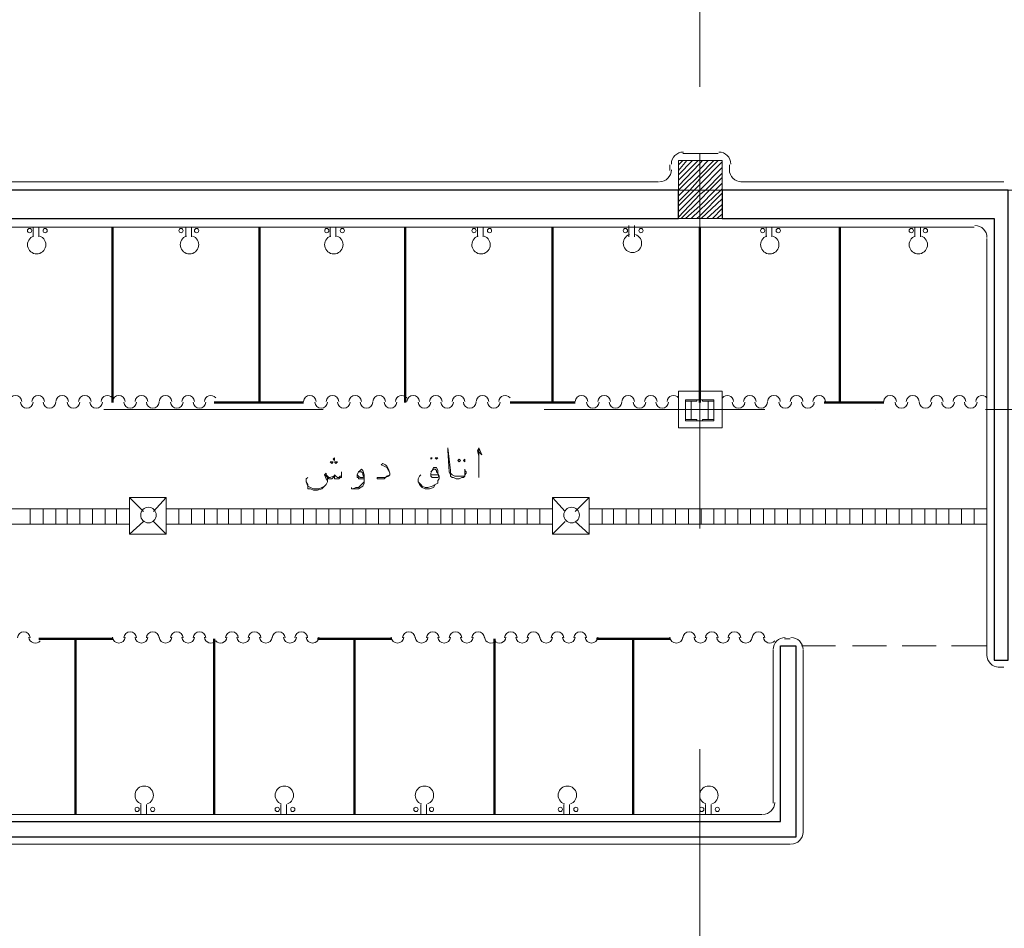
# Model space of a CAD drawing. Header units: metres. Extents: x -35.1 to 33.7, y -25.5 to 18.2.
# Tile 28 of 36: x 7.6 to 14.3, y -12.8 to -6.7. Entities that reach past the tile are written whole.
import ezdxf

# ---------------------------------------------------------------- set-up
doc = ezdxf.new("R2010")
doc.units = ezdxf.units.M
doc.header["$MEASUREMENT"] = 0
for name, color, linetype in [('PDF_ax', 7, 'Continuous'), ('PDF_column', 7, 'Continuous'), ('PDF_door', 7, 'Continuous'), ('PDF_furn', 7, 'Continuous'), ('PDF_hatch-plan', 7, 'Continuous'), ('PDF_khatchin', 7, 'Continuous'), ('PDF_Layer5', 7, 'Continuous'), ('PDF_textt', 7, 'Continuous'), ('PDF_wall', 7, 'Continuous'), ('PDF_wall-partishen', 7, 'Continuous')]:
    doc.layers.add(name, color=color, linetype=linetype)

msp = doc.modelspace()

# ---------------------------------------------------------------- linework, layer by layer
at = {"layer": 'PDF_ax', "lineweight": 9}
for points in [[(12.2487, -5.6274), (12.2487, -7.1202)], [(7.7317, -7.8233), (9.2341, -7.8233)], [(9.9854, -7.8233), (9.9854, -7.8233)], [(10.7366, -7.8233), (12.2391, -7.8233)], [(12.9903, -7.8233), (12.9903, -7.8233)], [(13.7319, -7.8233), (15.2344, -7.8233)], [(12.2487, -7.8715), (12.2487, -7.8715)], [(12.2487, -8.6227), (12.2487, -10.1252)], [(8.194, -9.3161), (9.6868, -9.3161)], [(10.438, -9.3161), (10.438, -9.3161)], [(11.1893, -9.3161), (12.6917, -9.3161)], [(13.443, -9.3161), (13.443, -9.3161)], [(14.1942, -9.3161), (15.687, -9.3161)], [(12.2487, -10.8764), (12.2487, -10.8764)], [(12.2487, -11.6276), (12.2487, -13.1205)]]:
    msp.add_lwpolyline(points, dxfattribs=at)
at = {"layer": 'PDF_column', "lineweight": 18}
for points in [[(12.1042, -7.6499), (12.1331, -7.621)], [(12.1042, -7.6885), (12.162, -7.621)], [(12.1042, -7.7174), (12.2006, -7.621)], [(12.1042, -7.7559), (12.2391, -7.621)], [(12.1042, -7.7944), (12.2487, -7.6403), (12.268, -7.621)], [(12.1042, -7.8233), (12.2487, -7.6788), (12.3065, -7.621)], [(12.1042, -7.8618), (12.1428, -7.8233), (12.2487, -7.7174), (12.345, -7.621)], [(12.1042, -7.9003), (12.1813, -7.8233), (12.2487, -7.7462), (12.3739, -7.621)], [(12.1042, -7.9292), (12.2102, -7.8233), (12.2487, -7.7848), (12.4028, -7.6307)], [(12.2487, -7.5729), (12.2487, -8.0737)], [(12.1042, -7.9678), (12.2487, -7.8233), (12.4028, -7.6692)], [(12.1042, -8.0063), (12.2487, -7.8522), (12.2872, -7.8233), (12.4028, -7.7077)], [(12.1235, -8.0159), (12.2487, -7.8907), (12.3161, -7.8233), (12.4028, -7.7366)], [(12.451, -7.8233), (12.0465, -7.8233)], [(12.1524, -8.0159), (12.2487, -7.9292), (12.3547, -7.8233), (12.4028, -7.7751)], [(12.1909, -8.0159), (12.2487, -7.9581), (12.3932, -7.8233), (12.4028, -7.8137)], [(12.2487, -7.8233), (12.2487, -7.8233)], [(12.2294, -8.0159), (12.2487, -7.9967), (12.4028, -7.8426)], [(12.2583, -8.0159), (12.4028, -7.8811)], [(12.2969, -8.0159), (12.4028, -7.9196)], [(12.3354, -8.0159), (12.4028, -7.9485)], [(12.3643, -8.0159), (12.4028, -7.987)], [(12.3065, -9.2487), (12.1909, -9.2487), (12.3065, -9.2487)], [(12.3065, -9.3932), (12.1909, -9.3932), (12.3065, -9.3932)]]:
    msp.add_lwpolyline(points, dxfattribs=at)
for points in [[(12.1042, -8.0159), (12.4028, -8.0159), (12.4028, -7.621), (12.1042, -7.621)], [(12.1909, -9.3836), (12.1524, -9.3836), (12.1524, -9.3932), (12.2294, -9.3932), (12.2294, -9.3836), (12.1909, -9.3836), (12.1909, -9.2583), (12.2294, -9.2583), (12.2294, -9.2487), (12.1524, -9.2487), (12.1524, -9.2583), (12.1909, -9.2583)], [(12.1524, -9.2487), (12.345, -9.2487), (12.345, -9.3932), (12.1524, -9.3932)], [(12.3065, -9.3836), (12.268, -9.3836), (12.268, -9.3932), (12.345, -9.3932), (12.345, -9.3836), (12.3065, -9.3836), (12.3065, -9.2583), (12.345, -9.2583), (12.345, -9.2487), (12.268, -9.2487), (12.268, -9.2583), (12.3065, -9.2583)]]:
    msp.add_lwpolyline(points, close=True, dxfattribs=at)
at = {"layer": 'PDF_door', "lineweight": 18}
msp.add_lwpolyline([(8.8779, -10.8649, 0.681363), (8.9549, -10.8892, 0.6814), (9.0318, -10.8649)], format="xyb", dxfattribs=at)
for centre, start, end in [((7.592, -9.2632), 3.92205, 176.07795), ((7.7461, -9.2632), 3.92205, 176.07795), ((7.9099, -9.2632), 3.92205, 176.07795), ((8.064, -9.2632), 3.92205, 176.07795), ((8.2181, -9.2632), 38.99604, 176.07805), ((8.2951, -9.2632), 3.92205, 176.07795), ((8.4492, -9.2632), 3.92205, 176.07795), ((8.6129, -9.2632), 3.92205, 176.07795), ((8.767, -9.2632), 3.92205, 176.07795), ((8.9211, -9.2632), 38.99604, 176.07805), ((9.5953, -9.2632), 3.92205, 176.07795), ((9.7494, -9.2632), 3.92205, 176.07795), ((9.9035, -9.2632), 3.92205, 176.07795), ((10.0672, -9.2632), 3.92205, 176.07795), ((10.2213, -9.2632), 38.99604, 176.07805), ((10.2984, -9.2632), 3.92205, 176.07795), ((10.4525, -9.2632), 3.92205, 176.07795), ((10.6066, -9.2632), 3.92205, 176.07795), ((10.7703, -9.2632), 3.92205, 176.07795), ((10.9244, -9.2632), 38.99604, 176.07805), ((11.4445, -9.2632), 3.92205, 176.07795), ((11.5986, -9.2632), 3.92205, 176.07795), ((11.7623, -9.2632), 3.92205, 176.07795), ((11.9164, -9.2632), 3.92205, 176.07795), ((12.0705, -9.2632), 38.99604, 176.07805), ((12.4365, -9.2632), 3.92755, 141.00383), ((12.5906, -9.2632), 3.92759, 176.07795), ((12.7543, -9.2632), 3.92759, 176.07795), ((12.9084, -9.2632), 3.92759, 176.07795), ((13.0625, -9.2632), 3.92759, 176.07795), ((13.5441, -9.2632), 3.92205, 176.07795), ((13.6982, -9.2632), 3.92205, 176.07795), ((13.8619, -9.2632), 3.92205, 176.07795), ((14.016, -9.2632), 3.92205, 176.07795), ((14.1701, -9.2632), 38.99604, 176.07805), ((7.6691, -9.2632), 183.92759, 356.07795), ((7.8232, -9.2632), 183.92759, 356.07795), ((7.9869, -9.2632), 183.92759, 356.07795), ((8.141, -9.2632), 183.92759, 356.07795), ((8.3722, -9.2632), 183.92759, 356.07795), ((8.5262, -9.2632), 183.92759, 356.07795), ((8.69, -9.2632), 183.92759, 356.07795), ((8.8441, -9.2632), 183.92759, 356.07795), ((9.6724, -9.2632), 183.92759, 356.07795), ((9.8265, -9.2632), 183.92759, 356.07795), ((9.9806, -9.2632), 183.92759, 356.07795), ((10.1443, -9.2632), 183.92759, 356.07795), ((10.3754, -9.2632), 183.92759, 356.07795), ((10.5295, -9.2632), 183.92759, 356.07795), ((10.6836, -9.2632), 183.92759, 356.07795), ((10.8474, -9.2632), 183.92759, 356.07795), ((11.5216, -9.2632), 183.92759, 356.07795), ((11.6757, -9.2632), 183.92759, 356.07795), ((11.8394, -9.2632), 183.92759, 356.07795), ((11.9935, -9.2632), 183.92759, 356.07795), ((12.5136, -9.2632), 183.92205, 356.07795), ((12.6677, -9.2632), 183.92205, 356.07795), ((12.8314, -9.2632), 183.92205, 356.07795), ((12.9855, -9.2632), 183.92205, 356.07795), ((13.6212, -9.2632), 183.92759, 356.07795), ((13.7849, -9.2632), 183.92759, 356.07795), ((13.939, -9.2632), 183.92759, 356.07795), ((14.0931, -9.2632), 183.92759, 356.07795), ((7.6498, -10.8716), 3.92205, 176.07795), ((8.3722, -10.8716), 3.92205, 176.07795), ((8.5262, -10.8716), 3.92205, 176.07795), ((8.69, -10.8716), 3.92205, 176.07795), ((8.8441, -10.8716), 3.92205, 176.07795), ((9.0656, -10.8716), 3.92759, 176.07795), ((9.2197, -10.8716), 3.92759, 176.07795), ((9.3834, -10.8716), 3.92759, 176.07795), ((9.5375, -10.8716), 3.92759, 176.07795), ((10.2695, -10.8716), 3.92205, 176.07795), ((10.4332, -10.8716), 3.92205, 176.07795), ((10.5873, -10.8716), 3.92205, 176.07795), ((10.7414, -10.8716), 3.92205, 176.07795), ((10.9629, -10.8716), 3.92759, 176.07795), ((11.117, -10.8716), 3.92759, 176.07795), ((11.2808, -10.8716), 3.92759, 176.07795), ((11.4349, -10.8716), 3.92759, 176.07795), ((12.1765, -10.8716), 3.92205, 176.07795), ((12.3306, -10.8716), 3.92205, 176.07795), ((12.4847, -10.8716), 3.92205, 176.07795), ((12.6484, -10.8716), 3.92205, 176.07795), ((7.7269, -10.8619), 183.92755, 321.00383), ((8.2951, -10.8619), 183.92759, 356.07795), ((8.4492, -10.8619), 183.92759, 356.07795), ((8.6129, -10.8619), 183.92759, 356.07795), ((8.767, -10.8619), 183.92759, 356.07795), ((9.1426, -10.8619), 183.92205, 356.07795), ((9.2967, -10.8619), 183.92205, 356.07795), ((9.4605, -10.8619), 183.92205, 356.07795), ((9.6146, -10.8619), 183.92205, 356.07795), ((10.1924, -10.8619), 183.92759, 356.07795), ((10.3562, -10.8619), 183.92759, 356.07795), ((10.5103, -10.8619), 183.92759, 356.07795), ((10.6644, -10.8619), 183.92759, 356.07795), ((10.8281, -10.8619), 183.92755, 321.00383), ((10.8859, -10.8619), 218.99604, 356.07805), ((11.04, -10.8619), 183.92205, 356.07795), ((11.2037, -10.8619), 183.92205, 356.07795), ((11.3578, -10.8619), 183.92205, 356.07795), ((11.5119, -10.8619), 183.92205, 356.07795), ((12.0898, -10.8619), 183.92759, 356.07795), ((12.2535, -10.8619), 183.92759, 356.07795), ((12.4076, -10.8619), 183.92759, 356.07795), ((12.5617, -10.8619), 183.92759, 356.07795), ((12.7255, -10.8619), 183.92755, 321.00383)]:
    msp.add_arc(centre, 0.0433, start, end, dxfattribs=at)
at = {"layer": 'PDF_furn', "lineweight": 18}
for points in [[(7.7124, -8.1411), (7.7124, -8.0737)], [(7.7509, -8.1411), (7.7509, -8.0737)], [(8.7526, -8.1411), (8.7526, -8.0737)], [(8.7911, -8.1411), (8.7911, -8.0737)], [(9.735, -8.1411), (9.735, -8.0737)], [(9.7735, -8.1411), (9.7735, -8.0737)], [(10.7366, -8.1411), (10.7366, -8.0737)], [(10.7751, -8.1411), (10.7751, -8.0737)], [(11.7671, -8.1411), (11.7671, -8.0641)], [(11.8057, -8.1411), (11.8057, -8.0641)], [(12.7014, -8.1411), (12.7014, -8.0737)], [(12.7399, -8.1411), (12.7399, -8.0737)], [(13.7127, -8.1411), (13.7127, -8.0737)], [(13.7512, -8.1411), (13.7512, -8.0737)], [(8.4444, -12.0032), (8.4444, -12.0707)], [(8.4829, -12.0032), (8.4829, -12.0707)], [(9.3979, -12.0032), (9.3979, -12.0707)], [(9.4364, -12.0032), (9.4364, -12.0707)], [(10.3514, -12.0032), (10.3514, -12.0707)], [(10.3899, -12.0032), (10.3899, -12.0707)], [(11.3241, -12.0032), (11.3241, -12.0707)], [(11.3626, -12.0032), (11.3626, -12.0707)], [(12.2872, -12.0032), (12.2872, -12.0707)], [(12.3258, -12.0032), (12.3258, -12.0707)]]:
    msp.add_lwpolyline(points, dxfattribs=at)
for centre in [(7.6883, -8.0978), (7.7943, -8.0978), (8.7189, -8.0978), (8.8248, -8.0978), (9.7109, -8.0978), (9.8168, -8.0978), (10.7125, -8.0978), (10.8185, -8.0978), (11.7431, -8.0978), (11.849, -8.0978), (12.6773, -8.0978), (12.7832, -8.0978), (13.6886, -8.0978), (13.7849, -8.0978), (8.4203, -12.0369), (8.5262, -12.0369), (9.3738, -12.0369), (9.4797, -12.0369), (10.3177, -12.0369), (10.4236, -12.0369), (11.3, -12.0369), (11.406, -12.0369), (12.2632, -12.0369), (12.3691, -12.0369)]:
    msp.add_circle(centre, 0.0144, dxfattribs=at)
for centre, start, end in [((7.7365, -8.1941), 109.23154, 70.76846), ((8.7767, -8.1941), 109.23154, 70.76846), ((9.759, -8.1941), 109.23154, 70.76846), ((10.7607, -8.1941), 109.23154, 70.76846), ((11.7912, -8.1845), 109.23154, 70.76846), ((12.7255, -8.1941), 109.23154, 70.76846), ((13.7367, -8.1941), 109.23154, 70.76846), ((8.4685, -11.9406), 289.23154, 250.76846), ((9.422, -11.9406), 289.23154, 250.76846), ((10.3754, -11.9406), 289.23154, 250.76846), ((11.3482, -11.9406), 289.23154, 250.76846), ((12.3113, -11.9406), 289.23154, 250.76846)]:
    msp.add_arc(centre, 0.0626, start, end, dxfattribs=at)
at = {"layer": 'PDF_hatch-plan', "lineweight": 18}
for points in [[(8.3673, -10.1637), (8.6177, -10.1637), (8.6177, -9.9133), (8.3673, -9.9133)], [(11.2471, -10.1637), (11.4975, -10.1637), (11.4975, -9.9133), (11.2471, -9.9133)], [(8.3673, -9.9903), (8.3673, -10.0963), (5.6513, -10.0963), (5.6513, -9.9903)], [(11.2471, -9.9903), (11.2471, -10.0963), (8.6177, -10.0963), (8.6177, -9.9903)], [(11.6612, -9.9903), (11.6612, -10.0963)], [(12.1717, -9.9903), (12.1717, -10.0963)]]:
    msp.add_lwpolyline(points, close=True, dxfattribs=at)
for points in [[(8.3673, -9.9133), (8.4636, -10.0096)], [(8.6177, -9.9133), (8.5311, -10.0096)], [(11.2471, -9.9133), (11.3337, -10.0096)], [(11.4975, -9.9133), (11.4012, -10.0096)], [(7.6932, -10.0963), (7.6932, -9.9903)], [(7.7798, -10.0963), (7.7798, -9.9903)], [(7.8665, -10.0963), (7.8665, -9.9903)], [(7.9436, -10.0963), (7.9436, -9.9903)], [(8.0302, -10.0963), (8.0302, -9.9903)], [(8.1169, -10.0963), (8.1169, -9.9903)], [(8.2036, -10.0963), (8.2036, -9.9903)], [(8.2807, -10.0963), (8.2807, -9.9903)], [(8.7044, -10.0963), (8.7044, -9.9903)], [(8.7911, -10.0963), (8.7911, -9.9903)], [(8.8778, -10.0963), (8.8778, -9.9903)], [(8.9645, -10.0963), (8.9645, -9.9903)], [(9.0415, -10.0963), (9.0415, -9.9903)], [(9.1282, -10.0963), (9.1282, -9.9903)], [(9.2149, -10.0963), (9.2149, -9.9903)], [(9.3016, -10.0963), (9.3016, -9.9903)], [(9.3786, -10.0963), (9.3786, -9.9903)], [(9.4653, -10.0963), (9.4653, -9.9903)], [(9.552, -10.0963), (9.552, -9.9903)], [(9.6387, -10.0963), (9.6387, -9.9903)], [(9.7253, -10.0963), (9.7253, -9.9903)], [(9.8024, -10.0963), (9.8024, -9.9903)], [(9.8891, -10.0963), (9.8891, -9.9903)], [(9.9757, -10.0963), (9.9757, -9.9903)], [(10.0624, -10.0963), (10.0624, -9.9903)], [(10.1395, -10.0963), (10.1395, -9.9903)], [(10.2262, -10.0963), (10.2262, -9.9903)], [(10.3128, -10.0963), (10.3128, -9.9903)], [(10.3995, -10.0963), (10.3995, -9.9903)], [(10.4862, -10.0963), (10.4862, -9.9903)], [(10.5632, -10.0963), (10.5632, -9.9903)], [(10.6499, -10.0963), (10.6499, -9.9903)], [(10.7366, -10.0963), (10.7366, -9.9903)], [(10.8233, -10.0963), (10.8233, -9.9903)], [(10.9003, -10.0963), (10.9003, -9.9903)], [(10.987, -10.0963), (10.987, -9.9903)], [(11.0737, -10.0963), (11.0737, -9.9903)], [(11.1604, -10.0963), (11.1604, -9.9903)], [(14.2038, -10.0963), (11.4975, -10.0963), (11.4975, -9.9903), (14.2038, -9.9903)], [(11.5842, -10.0963), (11.5842, -9.9903)], [(11.7479, -10.0963), (11.7479, -9.9903)], [(11.8346, -10.0963), (11.8346, -9.9903)], [(11.9212, -10.0963), (11.9212, -9.9903)], [(11.9983, -10.0963), (11.9983, -9.9903)], [(12.085, -10.0963), (12.085, -9.9903)], [(12.2583, -10.0963), (12.2583, -9.9903)], [(12.345, -10.0963), (12.345, -9.9903)], [(12.4221, -10.0963), (12.4221, -9.9903)], [(12.5088, -10.0963), (12.5088, -9.9903)], [(12.5954, -10.0963), (12.5954, -9.9903)], [(12.6821, -10.0963), (12.6821, -9.9903)], [(12.7592, -10.0963), (12.7592, -9.9903)], [(12.8458, -10.0963), (12.8458, -9.9903)], [(12.9325, -10.0963), (12.9325, -9.9903)], [(13.0192, -10.0963), (13.0192, -9.9903)], [(13.1059, -10.0963), (13.1059, -9.9903)], [(13.1829, -10.0963), (13.1829, -9.9903)], [(13.2696, -10.0963), (13.2696, -9.9903)], [(13.3563, -10.0963), (13.3563, -9.9903)], [(13.443, -10.0963), (13.443, -9.9903)], [(13.52, -10.0963), (13.52, -9.9903)], [(13.6067, -10.0963), (13.6067, -9.9903)], [(13.6934, -10.0963), (13.6934, -9.9903)], [(13.7801, -10.0963), (13.7801, -9.9903)], [(13.8571, -10.0963), (13.8571, -9.9903)], [(13.9438, -10.0963), (13.9438, -9.9903)], [(14.0305, -10.0963), (14.0305, -9.9903)], [(14.1172, -10.0963), (14.1172, -9.9903)], [(8.4636, -10.077), (8.3673, -10.1637)], [(8.5311, -10.077), (8.6177, -10.1637)], [(11.3337, -10.077), (11.2471, -10.1637)], [(11.4012, -10.077), (11.4975, -10.1637)]]:
    msp.add_lwpolyline(points, dxfattribs=at)
for centre in [(8.4974, -10.0337), (11.3771, -10.0337)]:
    msp.add_circle(centre, 0.053, dxfattribs=at)
at = {"layer": 'PDF_khatchin', "lineweight": 18}
for points in [[(13.1733, -10.9245), (12.9422, -10.9245)], [(13.52, -10.9245), (13.2889, -10.9245)], [(13.8571, -10.9245), (13.626, -10.9245)], [(14.2038, -10.9245), (13.9631, -10.9245)]]:
    msp.add_lwpolyline(points, dxfattribs=at)
at = {"layer": 'PDF_Layer5', "lineweight": 13}
for points in [[(12.1331, -7.5729), (12.3739, -7.5729)], [(12.0465, -7.6885), (12.0465, -7.6499)], [(12.451, -7.6885), (12.451, -7.6499)], [(6.5278, -7.7655), (11.9694, -7.7655)], [(12.528, -7.7655), (14.3194, -7.7655)], [(6.3833, -8.0737), (14.1172, -8.0737)], [(14.2038, -8.1508), (14.2038, -10.992)], [(12.8651, -10.8764), (12.8266, -10.8764)], [(12.7495, -10.9534), (12.7495, -11.9936)], [(12.9518, -10.9534), (12.9518, -12.1959)], [(14.3194, -11.069), (14.2809, -11.069)], [(12.6725, -12.0707), (7.1345, -12.0707)], [(12.8651, -12.2729), (6.9323, -12.2729)]]:
    msp.add_lwpolyline(points, dxfattribs=at)
msp.add_lwpolyline([(12.4028, -9.1909), (12.1042, -9.1909), (12.1042, -9.4413), (12.4028, -9.4413)], close=True, dxfattribs=at)
msp.add_lwpolyline([(12.4028, -9.1909), (12.1042, -9.1909), (12.1042, -9.4413), (12.4028, -9.4413)], close=True, dxfattribs=at)
for centre, start, end in [((12.1379, -7.6451), 90, 180), ((12.3787, -7.6451), 0.00546, 90), ((11.9742, -7.6836), 270, 360), ((12.5328, -7.6836), 180, 270), ((14.122, -8.1459), 0.00546, 90), ((12.8314, -10.9486), 90, 180), ((12.8699, -10.9486), 0.00546, 90), ((14.2857, -10.9871), 180, 270), ((12.6773, -11.9888), 270, 360), ((12.8699, -12.191), 270, 360)]:
    msp.add_arc(centre, 0.0819, start, end, dxfattribs=at)
at = {"layer": 'PDF_textt', "lineweight": 20}
for points in [[(10.6499, -9.7592), (10.6499, -9.7495), (10.6499, -9.7399), (10.6499, -9.7303), (10.6499, -9.7206), (10.6499, -9.7303), (10.6596, -9.7399), (10.6596, -9.7495), (10.6499, -9.7592), (10.6499, -9.7688), (10.6403, -9.7784), (10.6307, -9.7784), (10.6114, -9.7881), (10.5921, -9.7881), (10.5729, -9.7784), (10.5632, -9.7784), (10.5536, -9.7688), (10.5536, -9.7592), (10.544, -9.7399), (10.5344, -9.5954), (10.5344, -9.5762), (10.5536, -9.7303), (10.5536, -9.7495), (10.5632, -9.7592), (10.5825, -9.7688), (10.5921, -9.7688), (10.621, -9.7688), (10.6403, -9.7688), (10.6499, -9.7688)], [(10.7366, -9.5954), (10.7655, -9.6243), (10.7462, -9.5762), (10.7366, -9.5954), (10.7462, -9.634), (10.7462, -9.6821), (10.7462, -9.7495), (10.7462, -9.7784)], [(10.7462, -9.7495), (10.7462, -9.7014), (10.7462, -9.6243), (10.7462, -9.5858)], [(10.1395, -9.7495), (10.1298, -9.7303), (10.1202, -9.711), (10.101, -9.7014), (10.0817, -9.6918), (10.0913, -9.6821), (10.1106, -9.6918), (10.1202, -9.7014), (10.1298, -9.7206), (10.1395, -9.7495), (10.1395, -9.7592), (10.1298, -9.7688), (10.1106, -9.7784), (10.101, -9.7881), (10.0721, -9.7881), (10.0528, -9.7881), (10.0528, -9.7784), (10.0817, -9.7784), (10.1106, -9.7784), (10.1202, -9.7688), (10.1395, -9.7592)], [(10.4669, -9.7784), (10.438, -9.7784), (10.4284, -9.7784), (10.4188, -9.7688), (10.4188, -9.7592), (10.4188, -9.7495), (10.4284, -9.7303), (10.438, -9.711), (10.4477, -9.711), (10.4573, -9.711), (10.4669, -9.7303), (10.4669, -9.7495), (10.4766, -9.7688), (10.4766, -9.7881), (10.4669, -9.7977), (10.4669, -9.817), (10.4477, -9.8266), (10.438, -9.8459), (10.4091, -9.8555), (10.3899, -9.8555), (10.3803, -9.8555), (10.361, -9.8459), (10.3514, -9.8362), (10.3417, -9.8266), (10.3321, -9.8073), (10.3321, -9.7977), (10.3321, -9.7881), (10.3417, -9.7688), (10.3514, -9.7592)], [(9.7157, -9.7784), (9.7157, -9.7977), (9.7157, -9.8073), (9.7061, -9.8266), (9.6964, -9.8362), (9.6772, -9.8555), (9.6483, -9.8651), (9.629, -9.8651), (9.6194, -9.8651), (9.6001, -9.8555), (9.5809, -9.8555), (9.5809, -9.8362), (9.5712, -9.8073), (9.5712, -9.7881), (9.5809, -9.7784)], [(9.812, -9.7592), (9.812, -9.7399), (9.812, -9.7495), (9.812, -9.7592), (9.812, -9.7688), (9.812, -9.7784), (9.8024, -9.7784), (9.7928, -9.7881), (9.7831, -9.7881), (9.7639, -9.7881), (9.7639, -9.7784), (9.7639, -9.7688), (9.7542, -9.7784), (9.7446, -9.7881), (9.735, -9.7881), (9.7253, -9.7881), (9.7157, -9.7784), (9.6964, -9.7592)], [(9.7157, -9.7977), (9.7061, -9.7881), (9.6964, -9.7592), (9.7061, -9.7495), (9.7061, -9.7592), (9.7157, -9.7688), (9.7253, -9.7784), (9.735, -9.7784), (9.7542, -9.7688), (9.7639, -9.7688), (9.7639, -9.7592), (9.7735, -9.7688), (9.7831, -9.7784), (9.7928, -9.7784), (9.8024, -9.7688), (9.812, -9.7688)], [(9.7639, -9.7592), (9.7639, -9.7592)], [(9.9661, -9.7881), (9.9565, -9.7881), (9.9469, -9.7881), (9.9276, -9.7881), (9.9276, -9.7784), (9.918, -9.7784), (9.918, -9.7688), (9.918, -9.7592), (9.9276, -9.7399), (9.9372, -9.7303), (9.9469, -9.7206), (9.9565, -9.7303), (9.9661, -9.7592), (9.9661, -9.7784), (9.9661, -9.7977), (9.9661, -9.817), (9.9565, -9.8362), (9.9276, -9.8555), (9.9083, -9.8555), (9.8794, -9.8555), (9.8794, -9.8459)], [(9.9276, -9.7399), (9.9372, -9.7399), (9.9469, -9.7399), (9.9565, -9.7495), (9.9565, -9.7592), (9.9661, -9.7688), (9.9661, -9.7977), (9.9661, -9.8073), (9.9469, -9.8266), (9.9276, -9.8459), (9.9083, -9.8459), (9.8891, -9.8555)], [(9.9661, -9.7688), (9.9565, -9.7784), (9.9372, -9.7784), (9.9276, -9.7688), (9.918, -9.7592)], [(10.4188, -9.7399), (10.4284, -9.7303), (10.438, -9.7206), (10.4477, -9.7206), (10.4573, -9.7303), (10.4573, -9.7399), (10.4669, -9.7495), (10.4766, -9.7881)], [(10.4669, -9.7592), (10.438, -9.7592), (10.4284, -9.7592), (10.4188, -9.7592), (10.4188, -9.7495)], [(9.5712, -9.8073), (9.5809, -9.8266), (9.5809, -9.8362), (9.6001, -9.8459), (9.6194, -9.8555), (9.629, -9.8555), (9.6579, -9.8555), (9.6772, -9.8459), (9.6964, -9.8362), (9.7061, -9.8266)], [(10.4669, -9.817), (10.4477, -9.8266), (10.4284, -9.8362), (10.3995, -9.8459), (10.3803, -9.8459), (10.361, -9.8362), (10.3514, -9.8266), (10.3321, -9.8073), (10.3321, -9.7881)]]:
    msp.add_lwpolyline(points, dxfattribs=at)
for points in [[(9.7639, -9.6629), (9.7639, -9.6532), (9.7639, -9.6436), (9.7542, -9.6532)], [(10.4188, -9.6532), (10.4284, -9.6436), (10.4188, -9.6436)], [(10.4573, -9.6532), (10.4669, -9.6436), (10.4573, -9.6436), (10.4477, -9.6436)], [(9.7446, -9.6821), (9.7542, -9.6725), (9.7446, -9.6725), (9.735, -9.6725)], [(9.7735, -9.6821), (9.7831, -9.6725), (9.7735, -9.6725), (9.7639, -9.6725)], [(10.6114, -9.6532), (10.621, -9.6629), (10.6114, -9.6725), (10.6018, -9.6629)], [(10.6499, -9.6532), (10.6499, -9.6629), (10.6499, -9.6725), (10.6403, -9.6629)]]:
    msp.add_lwpolyline(points, close=True, dxfattribs=at)
at = {"layer": 'PDF_wall', "lineweight": 30}
for points in [[(6.4026, -8.0159), (12.1042, -8.0159), (12.1042, -7.8233), (6.4026, -7.8233)], [(14.3483, -11.0209), (14.3483, -7.8233), (12.4028, -7.8233), (12.4028, -8.0159), (14.252, -8.0159), (14.252, -11.0209)], [(6.9997, -12.1188), (12.7977, -12.1188), (12.7977, -10.9245), (12.9036, -10.9245), (12.9036, -12.2248), (6.9034, -12.2248), (6.9034, -10.9245), (6.9997, -10.9245)]]:
    msp.add_lwpolyline(points, close=True, dxfattribs=at)
at = {"layer": 'PDF_wall-partishen', "lineweight": 50}
for points in [[(8.2518, -9.268), (8.2518, -8.0737)], [(9.2534, -9.268), (9.2534, -8.0737)], [(10.2454, -9.268), (10.2454, -8.0737)], [(11.2471, -9.268), (11.2471, -8.0737)], [(12.2487, -9.268), (12.2487, -8.0737)], [(13.2022, -9.268), (13.2022, -8.0737)], [(8.9452, -9.268), (9.552, -9.268)], [(10.9581, -9.268), (11.4012, -9.268)], [(13.0963, -9.268), (13.5008, -9.268)], [(7.7509, -10.8764), (8.2518, -10.8764)], [(8.0013, -10.8764), (8.0013, -12.0707)], [(8.9452, -10.8764), (8.9452, -12.0707)], [(9.6483, -10.8764), (10.1491, -10.8764)], [(9.8987, -10.8764), (9.8987, -12.0707)], [(10.8522, -10.8764), (10.8522, -12.0707)], [(11.5456, -10.8764), (12.0465, -10.8764)], [(11.796, -10.8764), (11.796, -12.0707)]]:
    msp.add_lwpolyline(points, dxfattribs=at)

doc.saveas('drawing.dxf')
